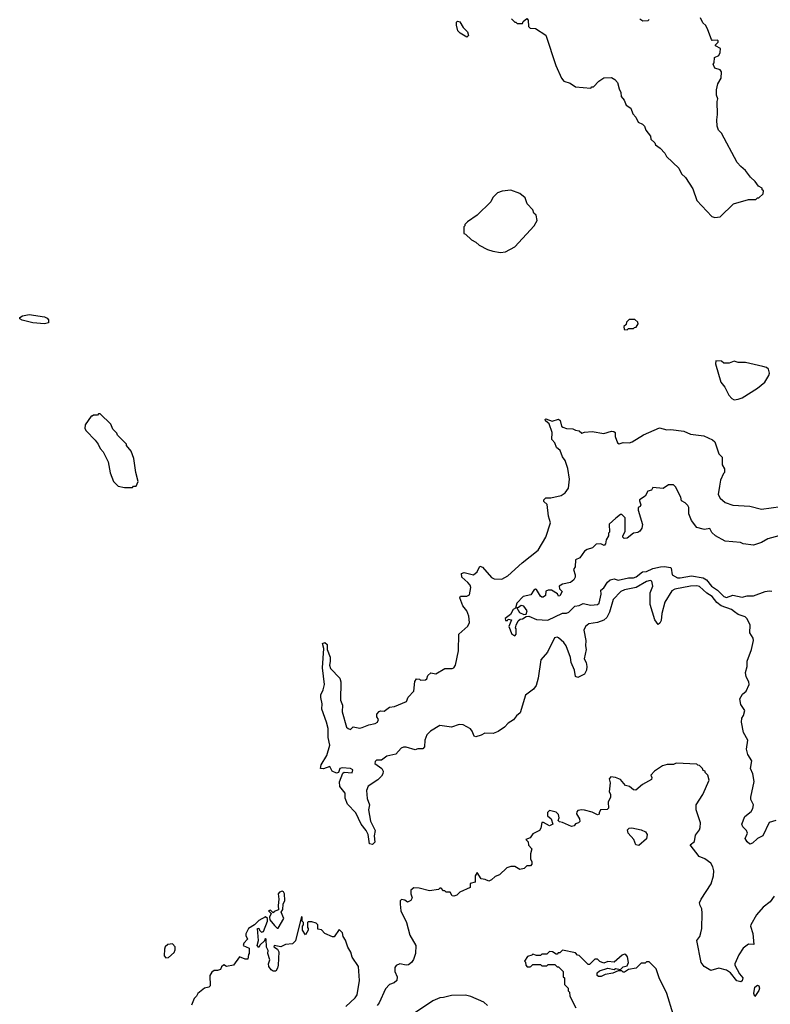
# Model space of a CAD drawing. Extents: x 2239805 to 2396427, y 665731 to 772158.
# Tile 5 of 256: x 2258502 to 2264314, y 695971 to 703589. Entities that reach past the tile are written whole.
import ezdxf

# ---------------------------------------------------------------- set-up
doc = ezdxf.new("R2010")
doc.units = 0

msp = doc.modelspace()

# ---------------------------------------------------------------- linework, layer by layer
at = {"layer": '0CON05XD'}
for points in [[(2261965, 703452.5), (2261913.2, 703483.2), (2261895, 703503.3), (2261884.2, 703545.8), (2261885, 703570), (2261891.7, 703578.3), (2261911.2, 703571.2), (2261935, 703527.5), (2261970, 703495), (2261976.7, 703465), (2261965, 703452.5)], [(2262310, 703595), (2262335, 703570), (2262345, 703570), (2262355, 703560), (2262395, 703560), (2262400, 703575), (2262428.3, 703598.3), (2262440, 703585), (2262442.5, 703535), (2262453.6, 703523.6), (2262495, 703520), (2262575, 703470), (2262654.1, 703234.1), (2262696.4, 703136.4), (2262715, 703112.5), (2262765, 703097.5), (2262805, 703070), (2262925, 703060), (2262931.7, 703068.3), (2262945, 703070), (2262987, 703113), (2263025, 703137.5), (2263085, 703142.5), (2263110, 703125), (2263131.7, 703101.7), (2263143.6, 703053.6), (2263157.5, 703025), (2263160, 702995), (2263183.8, 702965), (2263197, 702927), (2263233, 702903), (2263249.3, 702859.3), (2263273.6, 702833.6), (2263290, 702795), (2263325, 702780), (2263340, 702765), (2263350, 702735), (2263387, 702687), (2263390, 702665), (2263420, 702635), (2263425, 702620), (2263460, 702595), (2263496.4, 702556.4), (2263510.7, 702530.7), (2263605, 702440), (2263627, 702397), (2263656.4, 702366.4), (2263715, 702280), (2263745, 702190), (2263860, 702065), (2263885, 702057.5)], [(2263375, 703590), (2263365, 703580), (2263328.3, 703578.3), (2263303.6, 703593.6)], [(2263885, 702057.5), (2263925, 702062.5), (2264030, 702165), (2264145, 702197.5), (2264201.7, 702198.3), (2264215, 702210), (2264225, 702210), (2264258.3, 702241.7), (2264260, 702265), (2264251.7, 702271.7), (2264250, 702285), (2264221.7, 702301.7), (2264196.4, 702336.4), (2264160.7, 702370.7), (2264123, 702423), (2264085, 702452.5), (2264057.5, 702485), (2263935, 702710), (2263913.9, 702733.9), (2263903.3, 702765), (2263898.8, 702815), (2263905.8, 702855), (2263902.5, 702955), (2263906.7, 702975), (2263897.5, 703005), (2263897.5, 703045), (2263908.3, 703091.7), (2263933.3, 703135), (2263936.7, 703185), (2263925, 703200), (2263883.6, 703213.6), (2263872.5, 703245), (2263880, 703255), (2263882.5, 703295), (2263915, 703312.5), (2263926.2, 703335), (2263927.5, 703365), (2263890, 703385), (2263890, 703395), (2263910, 703415), (2263910, 703425), (2263905, 703430), (2263865, 703427.5), (2263857.5, 703435), (2263830.7, 703510.7), (2263813.6, 703543.6), (2263792.5, 703565), (2263773.6, 703603.6)], [(2262225, 701787.5), (2262265, 701792.5), (2262335, 701832.5), (2262486.4, 701993.6), (2262510, 702035), (2262500, 702075), (2262483, 702093), (2262476.4, 702116.4), (2262432.5, 702165), (2262415, 702210), (2262373.6, 702243.6), (2262305, 702270), (2262237, 702263), (2262201.7, 702248.3), (2262167, 702213), (2262149.3, 702180.7), (2262045, 702077.5), (2261970, 702025), (2261950, 702005), (2261950, 701995), (2261940, 701985), (2261940, 701935), (2261955, 701930), (2262000, 701885), (2262035, 701867.5), (2262060, 701845), (2262125, 701810), (2262165, 701797.5), (2262225, 701787.5)], [(2258695, 701236.7), (2258605, 701244), (2258522.9, 701262.9), (2258503.3, 701275), (2258502.5, 701285), (2258525, 701296.7), (2258575, 701308), (2258695, 701290), (2258715, 701280), (2258725, 701267.5), (2258725, 701243.8), (2258695, 701236.7)], [(2263205, 701190), (2263215, 701200), (2263255, 701200), (2263261.7, 701208.3), (2263275, 701210), (2263290, 701235), (2263288.3, 701248.3), (2263265, 701270), (2263221.7, 701268.3), (2263201.7, 701248.3), (2263198.3, 701231.7), (2263180, 701215), (2263181.7, 701191.7), (2263205, 701190)], [(2264035, 700647.5), (2264065, 700652.5), (2264095, 700663.3), (2264215, 700736.7), (2264272.5, 700785), (2264302.5, 700835), (2264307.5, 700855), (2264300, 700885), (2264285, 700897.5), (2264256.4, 700906.4), (2264123, 700937), (2264065, 700937.5), (2264035, 700947.5), (2263995, 700932.5), (2263955, 700932.5), (2263937, 700947), (2263891.7, 700948.3), (2263890, 700925), (2263930, 700785), (2263962.5, 700745), (2263992.5, 700685), (2264017, 700657), (2264035, 700647.5)], [(2259375, 699970), (2259385, 699980), (2259405, 699980), (2259420, 700015), (2259402.5, 700085), (2259387.5, 700195), (2259365, 700250), (2259330, 700295), (2259330, 700305), (2259260, 700375), (2259255, 700390), (2259225, 700420), (2259209.3, 700459.3), (2259125, 700540), (2259111.7, 700538.3), (2259105, 700530), (2259075, 700530), (2259065, 700520), (2259055, 700520), (2259010, 700455), (2259007.5, 700425), (2259017, 700407), (2259086.4, 700336.4), (2259110, 700305), (2259125, 700270), (2259150, 700245), (2259187, 700167), (2259203, 700083), (2259230, 700015), (2259265, 699980), (2259315, 699970), (2259375, 699970)], [(2261972.4, 698897.6), (2261984.2, 698925), (2261980.8, 698975), (2261964.2, 699015), (2261934.2, 699055), (2261911.2, 699115), (2261915, 699127.5), (2261965, 699128.8), (2261985, 699140), (2261996.2, 699195), (2261990, 699215), (2261973.3, 699235), (2261926.7, 699275), (2261922.5, 699305), (2261945, 699312.5), (2262016.4, 699293.6), (2262043.6, 699316.4), (2262065, 699360), (2262085, 699352.5), (2262155, 699272.5), (2262175, 699262.5), (2262235, 699260), (2262282.5, 699285), (2262392.3, 699387.7), (2262517.5, 699485), (2262576.2, 699585), (2262611.2, 699695), (2262597, 699747), (2262587, 699837), (2262561.7, 699861.7), (2262560, 699875), (2262575, 699890), (2262615, 699890), (2262695, 699907.5), (2262725, 699927.5), (2262752.5, 699965), (2262760, 700035), (2262746.4, 700116.4), (2262725, 700177.5), (2262705.7, 700205.7), (2262686.2, 700255), (2262659.5, 700279.5), (2262646.1, 700316.1), (2262622, 700342), (2262626, 700395), (2262602.9, 700462.9), (2262572.5, 700485), (2262570, 700495), (2262575, 700500), (2262625, 700483.3), (2262675, 700497.5), (2262687, 700487), (2262696.7, 700445), (2262707.5, 700435), (2262735, 700426.2), (2262785, 700423.3), (2262805, 700412.5), (2262835, 700407.5), (2262855, 700390), (2262875, 700397.5), (2262935, 700402.5), (2263025, 700387.5), (2263084.1, 700405.9), (2263101.7, 700401.7), (2263112.5, 700395), (2263112.5, 700365), (2263130, 700315), (2263145, 700306.7), (2263175, 700316.7), (2263225, 700316.2), (2263245, 700322), (2263333, 700377), (2263455, 700431.2), (2263513.9, 700416.1), (2263545, 700418), (2263645, 700405.8), (2263695, 700381.9), (2263798.3, 700368.3), (2263867.7, 700337.7), (2263883.6, 700323.6), (2263915, 700230), (2263940, 700205), (2263942.5, 700145), (2263960, 700115), (2263960, 700085), (2263951.7, 700078.3), (2263927.5, 700025), (2263920.7, 699979.3), (2263911.2, 699915), (2263927, 699887), (2263965, 699853.3), (2264025, 699833.8), (2264155, 699823.8), (2264245, 699802), (2264395, 699822.5)], [(2264380, 699595), (2264295, 699573.3), (2264245, 699543.3), (2264185, 699523.3), (2264105, 699532.5), (2264083, 699543), (2263965, 699553.3), (2263890, 699595), (2263862.5, 699622.5), (2263845, 699652.5), (2263805, 699643.3), (2263795, 699646.7), (2263745, 699660), (2263703.3, 699715), (2263682.5, 699765), (2263682.5, 699815), (2263675, 699830), (2263655, 699850), (2263627.5, 699865), (2263620, 699895), (2263580, 699975), (2263565, 699990), (2263525, 699990), (2263485, 699962.5), (2263405, 699970), (2263395, 699950), (2263365, 699940), (2263345, 699902.5), (2263302.5, 699875), (2263300, 699865), (2263312.5, 699835), (2263306.4, 699823.6), (2263290, 699815), (2263290, 699795), (2263324.1, 699684.1), (2263320, 699655), (2263305, 699631.2), (2263288.8, 699621.2), (2263254.3, 699615.7), (2263205, 699576.7), (2263182.5, 699575), (2263173.3, 699585), (2263173.3, 699595), (2263190.7, 699629.3), (2263190, 699735), (2263165, 699760), (2263155, 699760), (2263117, 699733), (2263067.5, 699685), (2263070, 699625), (2263060, 699615), (2263060, 699595), (2263042.5, 699565), (2263037, 699533), (2263028.3, 699521.7), (2263003, 699533), (2262965, 699530), (2262938.3, 699501.7), (2262895, 699490), (2262875, 699477.5), (2262840, 699425), (2262805, 699410), (2262802.5, 699355), (2262790, 699335), (2262802.5, 699295), (2262802.5, 699275), (2262792.5, 699255), (2262767.5, 699235), (2262705, 699222.5), (2262680, 699205), (2262682.5, 699185), (2262702.5, 699165), (2262685, 699132.5), (2262675, 699130), (2262666.4, 699146.4), (2262620, 699175), (2262593.9, 699176.1), (2262575, 699167.5), (2262572.5, 699135), (2262555, 699120), (2262545, 699120), (2262535, 699130), (2262505, 699180), (2262495, 699182.5), (2262483.6, 699176.4), (2262460.5, 699139.5), (2262400, 699125), (2262352.5, 699075), (2262340, 699035), (2262322.5, 699025), (2262303.3, 698986.7), (2262260, 698955), (2262265, 698940), (2262278.3, 698941.7), (2262285, 698950), (2262310, 698945), (2262290, 698895), (2262312.5, 698835), (2262335, 698822.5), (2262346.2, 698835), (2262347.5, 698875), (2262342.5, 698885), (2262347.5, 698905), (2262361.7, 698938.3), (2262378.3, 698951.7), (2262395, 698953.8), (2262425, 698972.5), (2262445, 698973.3), (2262505, 698948.8), (2262592.7, 698942.7), (2262704, 698996), (2262735, 698996.7), (2262755, 699003.8), (2262799.5, 699050.5), (2262835, 699056.7), (2262865, 699073.3), (2262925, 699058.8), (2262976.4, 699063.6), (2262990, 699075), (2263003.3, 699145), (2263002.5, 699175), (2263025, 699193.3), (2263053.6, 699236.4), (2263075, 699255.7), (2263105, 699261.9), (2263135, 699253.1), (2263215, 699271.4), (2263255, 699270), (2263275, 699278.1), (2263323.3, 699316.7), (2263355, 699320), (2263405, 699342.5), (2263465, 699355.5), (2263495, 699359.4), (2263540.5, 699350.5), (2263546, 699345), (2263553.4, 699293.4), (2263595, 699271.1), (2263615, 699269.4), (2263705, 699287.3), (2263795, 699271.2), (2263820.5, 699255), (2263859.5, 699205), (2263905.7, 699175.7), (2263955, 699126.2), (2263975, 699118.8), (2264025, 699136.7), (2264095, 699122), (2264135, 699130.8), (2264185, 699130.9), (2264274.2, 699165.8), (2264305, 699171.2), (2264325, 699167.3)], [(2264356.1, 697393.9), (2264305, 697377.5), (2264256.2, 697275), (2264215, 697253.8), (2264175, 697216.7), (2264155, 697210), (2264135, 697227.5), (2264120, 697255), (2264136.7, 697295), (2264130, 697315), (2264102.5, 697345), (2264092.5, 697365), (2264116.4, 697423.6), (2264165.9, 697464.1), (2264178.8, 697485), (2264183.8, 697515), (2264163.3, 697555), (2264162.5, 697575), (2264188.8, 697695), (2264178, 697755), (2264161.2, 697795), (2264171.2, 697855), (2264141.2, 697905), (2264130.8, 697945), (2264140, 698015), (2264107.5, 698075), (2264090.8, 698155), (2264093.8, 698185), (2264106.7, 698205), (2264117.5, 698245), (2264085, 698290), (2264077.5, 698335), (2264098.3, 698371.7), (2264126, 698395), (2264149.2, 698445), (2264147.5, 698465), (2264127.5, 698505), (2264121.2, 698538.8), (2264135.7, 698585), (2264135.6, 698625), (2264169.2, 698715), (2264184, 698785), (2264180, 698805), (2264156, 698845), (2264158.8, 698905), (2264134.1, 698954.1), (2264118.9, 698968.9), (2264065, 698986.7), (2264036.7, 699006.7), (2264013.8, 699025), (2263933.8, 699053.8), (2263901, 699081), (2263865, 699125.5), (2263822.7, 699152.7), (2263765, 699203.3), (2263745, 699208.8), (2263695, 699206.7), (2263575, 699182.9), (2263550.9, 699169.1), (2263497, 699083), (2263474.1, 698995.9), (2263469.3, 698940.7), (2263459.3, 698920.7), (2263445, 698910), (2263420, 698945), (2263384.1, 699064.1), (2263384.3, 699155), (2263403.3, 699205), (2263398, 699245), (2263385, 699250.6), (2263355, 699242.2), (2263274.2, 699195.8), (2263185, 699177.8), (2263156.9, 699165), (2263097, 699103), (2263069.6, 699005), (2263047.3, 698962.7), (2263025, 698941.8), (2262976.2, 698925), (2262908.8, 698915), (2262883.8, 698895), (2262870, 698865), (2262886.2, 698785), (2262882.5, 698745), (2262888.8, 698715), (2262872, 698645), (2262887.5, 698615), (2262892.5, 698585), (2262892, 698555), (2262876.7, 698525), (2262825, 698500), (2262807, 698507), (2262798.8, 698555), (2262772, 698615), (2262766.2, 698655), (2262734, 698745), (2262715, 698771.2), (2262675, 698807.5), (2262665, 698812.5), (2262643.9, 698806.1), (2262588.8, 698695), (2262538, 698635), (2262518, 698495), (2262502.1, 698437.9), (2262481.3, 698408.7), (2262417.5, 698362.5), (2262377.5, 698225), (2262347.9, 698202.1), (2262325, 698171.2), (2262283.6, 698146.4), (2262255.8, 698114.2), (2262207.7, 698082.3), (2262167.5, 698067.5), (2262105, 698070), (2262075, 698052.5), (2262035, 698040), (2262022.5, 698045), (2262006.7, 698085), (2261991.7, 698101.7), (2261935, 698133.8), (2261905, 698136), (2261845, 698115.8), (2261755, 698127.5), (2261684.4, 698085.6), (2261654.2, 698055.8), (2261638.8, 698015), (2261636.1, 697963.9), (2261625, 697947.5), (2261585, 697947.5), (2261565, 697940), (2261495, 697961.2), (2261475, 697961.2), (2261455, 697953.3), (2261415, 697906.2), (2261345, 697891.2), (2261305, 697860), (2261265, 697860), (2261255, 697850), (2261252.5, 697835), (2261305.6, 697795.6), (2261315.7, 697775), (2261314.4, 697755), (2261304.3, 697735), (2261275, 697707.1), (2261201.1, 697658.9), (2261187.1, 697625), (2261192.4, 697562.4), (2261211.1, 697515), (2261204.2, 697475), (2261218.3, 697388.3), (2261255.7, 697315.7), (2261246.2, 697275), (2261253.3, 697225), (2261235, 697206.7), (2261211.7, 697211.7), (2261200, 697285), (2261186, 697316), (2261146.2, 697365), (2261105, 697452.5), (2261039.5, 697519.5), (2261022.5, 697565), (2261023.3, 697605), (2260980, 697655), (2260978.3, 697691.7), (2261005, 697760), (2261015, 697767.5), (2261077, 697763), (2261082.5, 697785), (2261065, 697796.7), (2260998.3, 697801.7), (2260980, 697795), (2260970, 697765), (2260955, 697760), (2260922.5, 697775), (2260905, 697810), (2260855, 697792.9), (2260832.5, 697795), (2260837.1, 697825), (2260880, 697895), (2260903.3, 697975), (2260890, 698035), (2260890, 698105), (2260878, 698155), (2260841.2, 698255), (2260843.3, 698295), (2260833.3, 698345), (2260833.3, 698365), (2260853.3, 698405), (2260861.2, 698445), (2260846.7, 698575), (2260857.5, 698725), (2260847, 698763), (2260865, 698770), (2260883.3, 698755), (2260882.5, 698715), (2260907, 698657), (2260906.8, 698623.2), (2260900, 698595), (2260908.8, 698568.8), (2260980, 698495), (2260990, 698465), (2260986, 698325), (2261002.9, 698285), (2261000, 698235), (2261033.8, 698115), (2261045, 698103.8), (2261065, 698097.5), (2261085, 698117.5), (2261135, 698108), (2261155, 698112.9), (2261205, 698132.9), (2261255, 698144.2), (2261272.5, 698155), (2261280, 698175), (2261267.5, 698195), (2261267.5, 698215), (2261285, 698237.5), (2261295, 698242.5), (2261325, 698240), (2261365, 698270), (2261405, 698275.7), (2261496.5, 698313.5), (2261511.4, 698348.6), (2261554.2, 698395), (2261561.7, 698468.3), (2261575, 698490), (2261597, 698487), (2261605, 698480), (2261645, 698482.5), (2261655, 698490), (2261662.5, 698515), (2261685, 698536.7), (2261725, 698527.5), (2261795, 698568), (2261851.7, 698568.3), (2261863.3, 698575), (2261876.2, 698595), (2261898.8, 698705), (2261902.5, 698835), (2261972.4, 698897.6)], [(2262405, 698987.5), (2262425, 698990), (2262432.5, 699015), (2262405, 699052.5), (2262385, 699057.5), (2262365, 699040), (2262351.7, 699038.3), (2262373.3, 699003.3), (2262405, 698987.5)], [(2264345, 696806.7), (2264312.5, 696765), (2264258.3, 696721.7), (2264207.7, 696662.3), (2264163.3, 696585), (2264161.2, 696575), (2264179.4, 696519.4), (2264186.7, 696435), (2264145, 696436), (2264103.3, 696405), (2264070, 696355), (2264040, 696285), (2264040, 696275), (2264076.4, 696206.4), (2264101.2, 696175), (2264095.9, 696154.1), (2264086.1, 696143.9), (2264055, 696152.5), (2264005.9, 696215.9), (2263975, 696236.2), (2263915, 696251.2), (2263853.6, 696233.6), (2263802.5, 696265), (2263777.5, 696295), (2263744, 696465), (2263767.5, 696495), (2263776.4, 696523.6), (2263783, 696557), (2263787, 696677), (2263785, 696710), (2263770, 696735), (2263766.7, 696755), (2263778.8, 696785), (2263855, 696902.5), (2263873.8, 696965), (2263876.2, 697005), (2263870, 697035), (2263853, 697063), (2263806.1, 697096.1), (2263762.5, 697115), (2263692.5, 697205), (2263728.3, 697231.7), (2263735, 697280), (2263765, 697320), (2263771.7, 697338.3), (2263772.5, 697375), (2263740, 697475), (2263740, 697515), (2263792.5, 697595), (2263840, 697705), (2263830, 697745), (2263810, 697765), (2263810, 697775), (2263795, 697780), (2263790, 697795), (2263765, 697820), (2263751.7, 697821.7), (2263745, 697830), (2263585, 697837.5), (2263565, 697827.5), (2263515, 697827.5), (2263480, 697815), (2263417.5, 697775), (2263390, 697745), (2263397.5, 697725), (2263395, 697710), (2263325, 697672.5), (2263271.7, 697628.3), (2263255, 697630), (2263225, 697656.7), (2263193.9, 697663.9), (2263155, 697710), (2263115, 697726.7), (2263078.3, 697731.7), (2263067.5, 697715), (2263073.3, 697685), (2263067.5, 697615), (2263077, 697597), (2263077.5, 697575), (2263057.5, 697535), (2263061.7, 697488.3), (2263051.7, 697478.3), (2263000, 697475), (2262988.3, 697451.7), (2262988.3, 697441.7), (2262975, 697437.5), (2262935, 697458.8), (2262875, 697473.3), (2262855, 697476.7), (2262825, 697470), (2262815, 697460), (2262813.3, 697445), (2262837.5, 697405), (2262840, 697385), (2262830, 697375), (2262805, 697367.5), (2262795, 697352.5), (2262775, 697347.5), (2262705, 697377.5), (2262681.7, 697381.7), (2262672.5, 697392.5), (2262680, 697415), (2262675, 697440), (2262655, 697457.5), (2262605, 697470), (2262590, 697455), (2262588.3, 697428.3), (2262617.5, 697405), (2262630, 697365), (2262605, 697352.5), (2262557, 697377), (2262545, 697377.5), (2262537.5, 697335), (2262527.5, 697315), (2262475, 697290), (2262455, 697260), (2262420, 697245), (2262438.3, 697228.3), (2262441.7, 697201.7), (2262467.5, 697175), (2262457.5, 697135), (2262457.5, 697095), (2262466.4, 697076.4), (2262467.5, 697055), (2262458.3, 697041.7), (2262428.3, 697041.7), (2262408.8, 697021.2), (2262375, 697013.3), (2262335, 697037.5), (2262305, 697036.7), (2262273, 697027), (2262216.4, 696973.6), (2262185, 696960), (2262156.7, 696933.3), (2262135, 696923.3), (2262107, 696937), (2262075, 696942.5), (2262045, 696990), (2262030, 696965), (2262030, 696915), (2261990, 696905), (2261990, 696875), (2261911.2, 696838.8), (2261887.5, 696815), (2261865, 696807.5), (2261851.7, 696811.7), (2261835, 696840), (2261805, 696840), (2261795, 696850), (2261785, 696850), (2261765, 696870), (2261755, 696870), (2261745, 696860), (2261675, 696850), (2261595, 696870), (2261555, 696872.5), (2261530, 696855), (2261530, 696825)], [(2263295, 697200), (2263272.5, 697205), (2263257.5, 697245), (2263212.5, 697295), (2263208.3, 697321.7), (2263220, 697335), (2263243, 697337), (2263315, 697321.2), (2263346.7, 697305), (2263360, 697285), (2263355, 697252.5), (2263295, 697200)], [(2260505, 696560), (2260548.2, 696635), (2260526.7, 696685), (2260538.8, 696705), (2260541.2, 696745), (2260555.7, 696775), (2260553.8, 696825), (2260545, 696842.5), (2260535, 696846.2), (2260515, 696840), (2260504, 696825), (2260510, 696785), (2260502.5, 696735), (2260507.5, 696702.5), (2260471.7, 696688.3), (2260465, 696680), (2260445, 696700), (2260430, 696695), (2260450, 696675), (2260437.5, 696645), (2260440, 696625), (2260475, 696580), (2260495, 696560), (2260505, 696560)], [(2261530, 696825), (2261542.5, 696795), (2261530, 696775), (2261505, 696762.5), (2261485, 696777.5), (2261458.3, 696781.7), (2261448.3, 696771.7), (2261447.5, 696745), (2261453.3, 696695), (2261498, 696605), (2261522, 696505), (2261568.8, 696425), (2261566, 696365), (2261551.7, 696318.3), (2261536.7, 696295), (2261514.1, 696275.9), (2261495, 696274), (2261445, 696285.6), (2261417.6, 696272.4), (2261407.5, 696255), (2261405.8, 696225.8), (2261424.2, 696184.2), (2261422, 696155), (2261402.4, 696137.6), (2261365.5, 696124.5), (2261335, 696090), (2261285, 695982.5), (2261269.1, 695960.9)], [(2261028.5, 695955), (2261099.1, 696020.9), (2261115.7, 696045), (2261134.2, 696155), (2261126, 696265), (2261076, 696335), (2261065.9, 696375.9), (2261043, 696413), (2261026.2, 696466.2), (2261007.5, 696495), (2261002.5, 696525), (2260975, 696550), (2260936.4, 696493.6), (2260925, 696492.5), (2260865, 696520), (2260838.3, 696548.3), (2260811.7, 696551.7), (2260810, 696585), (2260798.3, 696598.3), (2260765, 696610), (2260735, 696610), (2260730, 696605), (2260730, 696565), (2260737, 696557), (2260736.4, 696543.6), (2260715, 696510), (2260693.3, 696545), (2260692.5, 696575), (2260700, 696585), (2260700, 696605), (2260690, 696615), (2260690, 696645), (2260685, 696650), (2260638.3, 696461.7), (2260615, 696440), (2260560, 696435), (2260523.6, 696416.4), (2260472.5, 696425), (2260470, 696415), (2260498, 696398), (2260508.3, 696378.3), (2260502.9, 696275), (2260498.9, 696251.1), (2260485, 696226.7), (2260465, 696228.8), (2260448.8, 696238.8), (2260431.2, 696265), (2260428.8, 696285), (2260439.2, 696315), (2260423.6, 696363.6), (2260427, 696387), (2260413.6, 696413.6), (2260410, 696475), (2260405, 696480), (2260400, 696475), (2260398.3, 696461.7), (2260361.7, 696428.3), (2260355, 696410), (2260340, 696425), (2260352.5, 696465), (2260343, 696557), (2260355, 696560), (2260360, 696545), (2260375, 696530), (2260390, 696535), (2260420, 696615), (2260420, 696635), (2260405, 696647.5), (2260355, 696620), (2260320, 696585), (2260275, 696557.5), (2260253.6, 696516.4), (2260253.6, 696503.6), (2260267.5, 696475), (2260237.5, 696445), (2260232.5, 696425), (2260280, 696405), (2260280, 696365), (2260273, 696357), (2260268.3, 696321.7), (2260248.3, 696321.7), (2260205, 696337.5), (2260157.5, 696275), (2260105, 696262.5), (2260083, 696277), (2260065, 696260), (2260058.3, 696241.7), (2260035, 696232.5), (2260008.3, 696231.7), (2259990, 696220), (2259973.8, 696195), (2259977, 696113), (2259967, 696103), (2259933, 696097), (2259882.5, 696055), (2259872.5, 696035), (2259852.5, 696015), (2259832.5, 695965)], [(2259635, 696330), (2259655, 696332.5), (2259698.3, 696371.7), (2259707, 696393), (2259707, 696417), (2259685, 696440), (2259650, 696435), (2259630, 696415), (2259623, 696397), (2259620, 696345), (2259635, 696330)], [(2263562.5, 695895), (2263512.5, 696055), (2263452.5, 696175), (2263430, 696245), (2263375, 696300), (2263355, 696300), (2263345, 696290), (2263315, 696290), (2263275, 696250), (2263215, 696240), (2263185, 696220), (2263175, 696220), (2263165, 696230), (2263135, 696230), (2263095, 696212.5), (2263035, 696202.5), (2263005, 696187.5), (2262985, 696187.5), (2262972.5, 696195), (2262972.5, 696215), (2262990.5, 696229.5), (2263055, 696250), (2263105, 696240), (2263115, 696247.5), (2263155, 696240), (2263175, 696260), (2263205, 696270), (2263216.7, 696295), (2263208.8, 696338.8), (2263196.1, 696356.1), (2263185, 696360), (2263167.7, 696352.3), (2263105, 696296.7), (2263055, 696301.2), (2263025, 696290), (2262995, 696303.3), (2262975, 696320), (2262955, 696320), (2262915, 696280), (2262905, 696280), (2262835, 696350), (2262821.7, 696351.7), (2262805, 696370), (2262705, 696390), (2262685, 696370), (2262671.7, 696368.3), (2262665, 696360), (2262655, 696360), (2262627, 696377), (2262605, 696380), (2262585, 696360), (2262545, 696360), (2262535, 696350), (2262505, 696350), (2262475, 696360), (2262468.3, 696351.7), (2262435, 696340), (2262410, 696305), (2262418.3, 696298.3), (2262420, 696275), (2262431.7, 696261.7), (2262455, 696260), (2262460, 696265), (2262475, 696280), (2262535, 696280), (2262545, 696270), (2262585, 696270), (2262595, 696280), (2262645, 696280), (2262665, 696260), (2262675, 696260), (2262710, 696225), (2262710, 696185), (2262720, 696175), (2262720, 696125), (2262750, 696095), (2262750, 696075), (2262760, 696065), (2262763, 696033), (2262807.5, 695945)], [(2264195, 696032.5), (2264187.5, 696055), (2264193.3, 696105), (2264215, 696120), (2264225, 696113.3), (2264230, 696095), (2264225, 696077.5), (2264195, 696032.5)], [(2262125, 695962.5), (2262095, 695987.5), (2261995, 696032.5), (2261955, 696042.5), (2261845, 696040), (2261785, 696023.3), (2261755, 696022.5), (2261701.7, 695998.3), (2261552.7, 695897.3)]]:
    msp.add_lwpolyline(points, dxfattribs=at)

doc.saveas('drawing.dxf')
